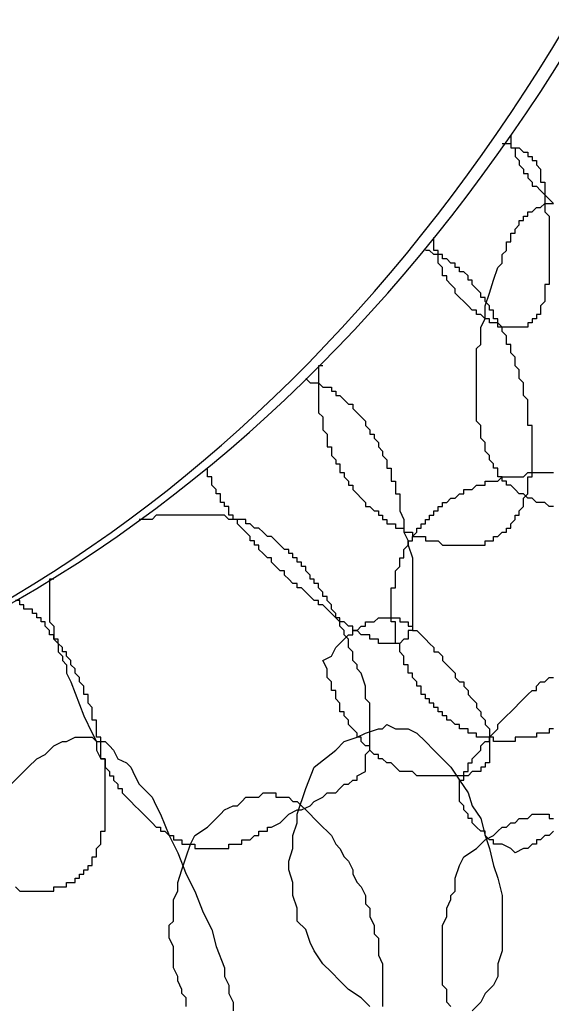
# Model space of a CAD drawing. Header units: millimetres. Extents: x 14 to 424, y 0 to 287.
# Tile 68 of 104: x 369.4 to 374.57, y 122.03 to 131.61. Entities that reach past the tile are written whole.
import ezdxf

# ---------------------------------------------------------------- set-up
doc = ezdxf.new("R2010")
doc.units = ezdxf.units.MM
doc.layers.add('PDF _0', color=7, linetype='Continuous')

msp = doc.modelspace()

# ---------------------------------------------------------------- linework, layer by layer
at = {"layer": 'PDF _0', "lineweight": 25}
for points in [[(374.176, 130.4859), (374.176, 130.4444), (374.176, 130.4028), (374.176, 130.3613), (374.2175, 130.3613), (374.2175, 130.3198), (374.2175, 130.2782), (374.2591, 130.2367), (374.2591, 130.1951), (374.3006, 130.1536), (374.3006, 130.112), (374.3422, 130.112), (374.3422, 130.0705), (374.3837, 130.029), (374.3837, 129.9874), (374.4253, 129.9874), (374.4668, 129.9459), (374.5083, 129.9043), (374.5499, 129.8628), (374.5914, 129.8212)], [(374.0929, 130.4028), (374.1345, 130.4028), (374.176, 130.4028), (374.176, 130.3613), (374.2175, 130.3613), (374.2591, 130.3613), (374.3006, 130.3198), (374.3422, 130.3198), (374.3422, 130.2782), (374.3837, 130.2782), (374.3837, 130.2367), (374.4253, 130.2367), (374.4253, 130.1951), (374.4668, 130.1536), (374.4668, 130.112), (374.4668, 130.0705), (374.4668, 130.029), (374.5083, 130.029), (374.5083, 129.9874), (374.5083, 129.9459), (374.5083, 129.9043), (374.5083, 129.8628), (374.5083, 129.8212), (374.5083, 129.7797), (374.5083, 129.7382), (374.5499, 129.6966), (374.5499, 129.6551), (374.5499, 129.6135), (374.5499, 129.572), (374.5499, 129.5305), (374.5499, 129.4889), (374.5499, 129.4474), (374.5499, 129.4058), (374.5499, 129.3643), (374.5499, 129.3227), (374.5499, 129.2812), (374.5499, 129.2397), (374.5499, 129.1981), (374.5499, 129.1566), (374.5499, 129.115), (374.5499, 129.0735), (374.5499, 129.0319), (374.5083, 129.0319), (374.5083, 128.9904), (374.5083, 128.9489), (374.5083, 128.9073), (374.5083, 128.8658), (374.4668, 128.8242), (374.4668, 128.7827), (374.4668, 128.7411), (374.4253, 128.7411), (374.4253, 128.6996), (374.3837, 128.6996), (374.3837, 128.6581), (374.3422, 128.6581), (374.3422, 128.6165), (374.3006, 128.6165), (374.2591, 128.6165), (374.2175, 128.6165), (374.176, 128.6165), (374.1345, 128.6165), (374.0929, 128.6165), (374.0514, 128.6165), (374.0514, 128.6581), (374.0098, 128.6581), (373.9683, 128.6581), (373.9683, 128.6996), (373.9267, 128.6996), (373.8852, 128.7411), (373.8437, 128.7411), (373.8437, 128.7827), (373.8021, 128.7827), (373.7606, 128.8242), (373.719, 128.8658), (373.6775, 128.9073), (373.6359, 128.9489), (373.6359, 128.9904), (373.5944, 129.0319), (373.5529, 129.0735), (373.5529, 129.115), (373.5113, 129.115), (373.5113, 129.1566), (373.5113, 129.1981), (373.4698, 129.2397), (373.4698, 129.2812), (373.4698, 129.3227), (373.4698, 129.3643), (373.4282, 129.3643), (373.4282, 129.4058), (373.4282, 129.4474), (373.4282, 129.4889)], [(374.5914, 126.8717), (374.5499, 126.8717), (374.5083, 126.9133), (374.4668, 126.9133), (374.4253, 126.9133), (374.3837, 126.9548), (374.3422, 126.9548), (374.3006, 126.9963), (374.2591, 126.9963), (374.2175, 127.0379), (374.176, 127.0794), (374.1345, 127.0794), (374.1345, 127.121), (374.0929, 127.121), (374.0929, 127.1625), (374.0514, 127.1625), (374.0514, 127.2041), (374.0514, 127.2456), (374.0098, 127.2456), (374.0098, 127.2871), (373.9683, 127.3287), (373.9683, 127.3702), (373.9267, 127.4118), (373.9267, 127.4533), (373.9267, 127.4949), (373.8852, 127.5364), (373.8852, 127.5779), (373.8852, 127.661), (373.8437, 127.7026), (373.8437, 127.7857), (373.8437, 127.8272), (373.8437, 127.9103), (373.8437, 127.9518), (373.8437, 128.0349), (373.8437, 128.0765), (373.8437, 128.1595), (373.8437, 128.2011), (373.8437, 128.2842), (373.8437, 128.3257), (373.8437, 128.4088), (373.8852, 128.4503), (373.8852, 128.5334), (373.8852, 128.575), (373.8852, 128.6165), (373.9267, 128.6996), (373.9267, 128.8242), (373.9683, 128.9489), (374.0098, 129.0735), (374.0514, 129.1981), (374.0929, 129.2397), (374.0929, 129.3227), (374.1345, 129.3643), (374.1345, 129.4474), (374.176, 129.4474), (374.176, 129.4889), (374.176, 129.5305), (374.2175, 129.5305), (374.2175, 129.572), (374.2591, 129.6135), (374.2591, 129.6551), (374.3006, 129.6551), (374.3006, 129.6966), (374.3422, 129.6966), (374.3422, 129.7382), (374.3837, 129.7382), (374.4253, 129.7797), (374.4668, 129.7797), (374.5083, 129.8212), (374.5499, 129.8212), (374.5914, 129.8212)], [(372.3481, 128.2426), (372.3066, 128.2426), (372.3066, 128.2011), (372.3066, 128.1595), (372.3066, 128.118), (372.3066, 128.0765), (372.3066, 128.0349), (372.3066, 127.9934), (372.3066, 127.9518), (372.3066, 127.9103), (372.3066, 127.8687), (372.3066, 127.8272), (372.3066, 127.7857), (372.3481, 127.7441), (372.3481, 127.7026), (372.3481, 127.661), (372.3481, 127.6195), (372.3897, 127.5779), (372.3897, 127.5364), (372.3897, 127.4949), (372.3897, 127.4533), (372.4312, 127.4533), (372.4312, 127.4118), (372.4312, 127.3702), (372.4727, 127.3287), (372.4727, 127.2871), (372.5143, 127.2871), (372.5143, 127.2456), (372.5143, 127.2041), (372.5558, 127.2041), (372.5558, 127.1625), (372.5974, 127.121), (372.5974, 127.0794), (372.6389, 127.0794), (372.6389, 127.0379), (372.6805, 126.9963), (372.722, 126.9548), (372.7635, 126.9133), (372.7635, 126.8717), (372.8051, 126.8717), (372.8466, 126.8302), (372.8882, 126.8302), (372.8882, 126.7886), (372.9297, 126.7886), (372.9297, 126.7471), (372.9713, 126.7471), (372.9713, 126.7055), (373.0128, 126.7055), (373.0543, 126.7055), (373.0543, 126.664), (373.0959, 126.664), (373.1374, 126.664), (373.1374, 126.6225), (373.179, 126.6225), (373.2205, 126.6225), (373.2205, 126.5809), (373.2621, 126.5809), (373.3036, 126.5809), (373.3451, 126.5809), (373.3451, 126.5394), (373.3867, 126.5394), (373.4282, 126.5394), (373.4698, 126.5394), (373.5113, 126.4978), (373.5529, 126.4978), (373.5944, 126.4978), (373.6359, 126.4978), (373.6775, 126.4978), (373.719, 126.4978), (373.7606, 126.4978), (373.8021, 126.4978), (373.8437, 126.4978), (373.8852, 126.4978), (373.9267, 126.4978), (373.9267, 126.5394), (373.9683, 126.5394), (374.0098, 126.5394), (374.0098, 126.5809), (374.0514, 126.5809), (374.0929, 126.6225), (374.1345, 126.6225), (374.1345, 126.664), (374.176, 126.664), (374.176, 126.7055), (374.2175, 126.7471), (374.2175, 126.7886), (374.2591, 126.7886), (374.2591, 126.8302), (374.3006, 126.8717), (374.3006, 126.9133), (374.3006, 126.9548), (374.3422, 126.9963), (374.3422, 127.0379), (374.3422, 127.0794), (374.3422, 127.121), (374.3422, 127.1625), (374.3837, 127.1625), (374.3837, 127.2041), (374.3837, 127.2456), (374.3837, 127.2871), (374.3837, 127.3287), (374.3837, 127.3702), (374.3837, 127.4118), (374.3837, 127.4533), (374.3837, 127.4949), (374.3837, 127.5364), (374.3837, 127.5779), (374.3837, 127.6195), (374.3837, 127.661), (374.3422, 127.661), (374.3422, 127.7026), (374.3422, 127.7441), (374.3422, 127.7857), (374.3422, 127.8272), (374.3422, 127.8687), (374.3422, 127.9103), (374.3006, 127.9518), (374.3006, 127.9934), (374.3006, 128.0349), (374.3006, 128.0765), (374.2591, 128.118), (374.2591, 128.1595), (374.2591, 128.2011), (374.2175, 128.2426), (374.2175, 128.2842), (374.2175, 128.3257), (374.176, 128.3673), (374.176, 128.4088), (374.176, 128.4503), (374.1345, 128.4503), (374.1345, 128.4919), (374.1345, 128.5334), (374.0929, 128.575), (374.0929, 128.6165), (374.0514, 128.6581), (374.0514, 128.6996), (374.0098, 128.6996), (374.0098, 128.7411), (374.0098, 128.7827), (373.9683, 128.7827), (373.9683, 128.8242), (373.9267, 128.8658), (373.9267, 128.9073), (373.8852, 128.9073), (373.8852, 128.9489), (373.8437, 128.9904), (373.8021, 129.0319), (373.8021, 129.0735), (373.7606, 129.0735), (373.7606, 129.115), (373.719, 129.1566), (373.6775, 129.1566), (373.6775, 129.1981), (373.6359, 129.1981), (373.6359, 129.2397), (373.5944, 129.2397), (373.5529, 129.2812), (373.5113, 129.2812), (373.5113, 129.3227), (373.4698, 129.3227), (373.4282, 129.3227), (373.3867, 129.3643), (373.3451, 129.3643)], [(372.1819, 128.118), (372.2235, 128.0765), (372.265, 128.0765), (372.3066, 128.0765), (372.3481, 128.0349), (372.3897, 128.0349), (372.4312, 128.0349), (372.4312, 127.9934), (372.4727, 127.9934), (372.4727, 127.9518), (372.5143, 127.9518), (372.5558, 127.9103), (372.5974, 127.8687), (372.6389, 127.8687), (372.6389, 127.8272), (372.6805, 127.7857), (372.722, 127.7441), (372.7635, 127.7026), (372.7635, 127.661), (372.8051, 127.6195), (372.8051, 127.5779), (372.8466, 127.5779), (372.8466, 127.5364), (372.8882, 127.4949), (372.8882, 127.4533), (372.9297, 127.4118), (372.9297, 127.3702), (372.9713, 127.3287), (372.9713, 127.2871), (372.9713, 127.2456), (373.0128, 127.2456), (373.0128, 127.2041), (373.0128, 127.1625), (373.0128, 127.121), (373.0543, 127.121), (373.0543, 127.0794), (373.0543, 127.0379), (373.0543, 126.9963), (373.0959, 126.9963), (373.0959, 126.9548), (373.0959, 126.9133), (373.0959, 126.8717), (373.0959, 126.8302), (373.1374, 126.7471), (373.1374, 126.7055), (373.1374, 126.6225), (373.179, 126.5394), (373.179, 126.4978), (373.2205, 126.3732), (373.2205, 126.2901), (373.2205, 126.2486), (373.2205, 126.207), (373.2205, 126.1655), (373.2205, 126.1239), (373.2205, 126.0824), (373.2205, 126.0409), (373.2205, 125.9993), (373.2205, 125.9578), (373.2205, 125.9162), (373.2205, 125.8747), (373.2205, 125.8331), (373.2205, 125.7916), (373.2205, 125.7501), (373.2205, 125.7085), (373.2205, 125.667), (373.179, 125.667), (373.179, 125.6254), (373.179, 125.5839), (373.1374, 125.5839), (373.0959, 125.5423), (373.0543, 125.5423), (373.0128, 125.5423), (372.9713, 125.5423), (372.9297, 125.5423), (372.8882, 125.5423), (372.8882, 125.5839), (372.8466, 125.5839), (372.8051, 125.5839), (372.8051, 125.6254), (372.7635, 125.6254), (372.722, 125.6254), (372.6805, 125.667), (372.6389, 125.667), (372.6389, 125.7085), (372.5974, 125.7085), (372.5558, 125.7501), (372.5143, 125.7501), (372.5143, 125.7916), (372.4727, 125.7916), (372.4312, 125.8331), (372.3897, 125.8747), (372.3481, 125.9162), (372.3066, 125.9162), (372.3066, 125.9578), (372.265, 125.9578), (372.2235, 125.9993), (372.1819, 126.0409), (372.1404, 126.0824), (372.0989, 126.0824), (372.0989, 126.1239), (372.0573, 126.1239), (372.0158, 126.1655), (371.9742, 126.207), (371.9742, 126.2486), (371.9327, 126.2486), (371.8911, 126.2901), (371.8496, 126.3317), (371.8496, 126.3732), (371.8081, 126.3732), (371.7665, 126.4147), (371.725, 126.4563), (371.725, 126.4978), (371.6834, 126.4978), (371.6834, 126.5394), (371.6419, 126.5394), (371.6419, 126.5809), (371.6003, 126.6225), (371.5588, 126.664), (371.5173, 126.7055), (371.5173, 126.7471), (371.4757, 126.7471), (371.4757, 126.7886), (371.4342, 126.7886), (371.4342, 126.8302), (371.4342, 126.8717), (371.3926, 126.8717), (371.3926, 126.9133), (371.3511, 126.9133), (371.3511, 126.9548), (371.3511, 126.9963), (371.3095, 126.9963), (371.3095, 127.0379), (371.268, 127.0794), (371.268, 127.121), (371.268, 127.1625), (371.2265, 127.1625), (371.2265, 127.2041), (371.2265, 127.2456)], [(374.5914, 124.7115), (374.5499, 124.7115), (374.5499, 124.6699), (374.5083, 124.6699), (374.4668, 124.6699), (374.4253, 124.6699), (374.4253, 124.6284), (374.3837, 124.6284), (374.3422, 124.6284), (374.3006, 124.6284), (374.2591, 124.6284), (374.2175, 124.6284), (374.2175, 124.5869), (374.176, 124.5869), (374.1345, 124.5869), (374.0929, 124.5869), (374.0514, 124.5869), (374.0098, 124.5869), (374.0098, 124.6284), (373.9683, 124.6284), (373.9267, 124.6284), (373.8852, 124.6284), (373.8437, 124.6284), (373.8437, 124.6699), (373.8021, 124.6699), (373.7606, 124.6699), (373.7606, 124.7115), (373.719, 124.7115), (373.6775, 124.7115), (373.6775, 124.753), (373.6359, 124.753), (373.5944, 124.7946), (373.5529, 124.7946), (373.5529, 124.8361), (373.5113, 124.8361), (373.5113, 124.8777), (373.4698, 124.8777), (373.4698, 124.9192), (373.4282, 124.9192), (373.4282, 124.9607), (373.3867, 124.9607), (373.3867, 125.0023), (373.3451, 125.0023), (373.3451, 125.0438), (373.3036, 125.0438), (373.3036, 125.0854), (373.3036, 125.1269), (373.2621, 125.1269), (373.2621, 125.1685), (373.2205, 125.21), (373.2205, 125.2515), (373.179, 125.2515), (373.179, 125.2931), (373.179, 125.3346), (373.1374, 125.3346), (373.1374, 125.3762), (373.1374, 125.4177), (373.0959, 125.4593), (373.0959, 125.5008), (373.0959, 125.5423), (373.0543, 125.5423), (373.0543, 125.5839), (373.0543, 125.6254), (373.0543, 125.667), (373.0543, 125.7085), (373.0543, 125.7501), (373.0128, 125.7501), (373.0128, 125.7916), (373.0128, 125.8331), (373.0128, 125.8747), (373.0128, 125.9162), (373.0128, 125.9578), (373.0128, 125.9993), (373.0128, 126.0409), (373.0128, 126.0824), (373.0543, 126.0824), (373.0543, 126.1239), (373.0543, 126.1655), (373.0543, 126.207), (373.0543, 126.2486), (373.0959, 126.2901), (373.0959, 126.3317), (373.0959, 126.3732), (373.1374, 126.3732), (373.1374, 126.4147), (373.1374, 126.4563), (373.179, 126.4978), (373.179, 126.5394), (373.2205, 126.5394), (373.2205, 126.5809), (373.2621, 126.6225), (373.2621, 126.664), (373.3036, 126.664), (373.3036, 126.7055), (373.3451, 126.7055), (373.3451, 126.7471), (373.3867, 126.7471), (373.3867, 126.7886), (373.4282, 126.7886), (373.4282, 126.8302), (373.4698, 126.8302), (373.4698, 126.8717), (373.5113, 126.8717), (373.5113, 126.9133), (373.5529, 126.9133), (373.5944, 126.9548), (373.6359, 126.9548), (373.6775, 126.9963), (373.719, 126.9963), (373.719, 127.0379), (373.7606, 127.0379), (373.8021, 127.0379), (373.8437, 127.0794), (373.8852, 127.0794), (373.9267, 127.0794), (373.9267, 127.121), (373.9683, 127.121), (374.0098, 127.121), (374.0514, 127.121), (374.0929, 127.1625), (374.1345, 127.1625), (374.176, 127.1625), (374.2175, 127.1625), (374.2591, 127.1625), (374.3006, 127.1625), (374.3422, 127.2041), (374.3837, 127.2041), (374.4253, 127.2041), (374.4668, 127.2041), (374.5083, 127.2041), (374.5499, 127.2041), (374.5914, 127.2041)], [(369.7309, 126.1655), (369.6894, 126.1655), (369.6894, 126.1239), (369.6894, 126.0824), (369.6894, 126.0409), (369.6894, 125.9993), (369.6894, 125.9578), (369.6894, 125.9162), (369.6894, 125.8747), (369.6894, 125.8331), (369.6894, 125.7916), (369.6894, 125.7501), (369.7309, 125.7085), (369.7309, 125.667), (369.7309, 125.6254), (369.7309, 125.5839), (369.7725, 125.5423), (369.7725, 125.5008), (369.7725, 125.4593), (369.814, 125.4177), (369.814, 125.3762), (369.8555, 125.3346), (369.8555, 125.2515), (369.8971, 125.1685), (370.0217, 124.8361), (370.1048, 124.6699), (370.1463, 124.5869), (370.1463, 124.5453), (370.1463, 124.5038), (370.1879, 124.4207), (370.2294, 124.4207), (370.2294, 124.3791), (370.2294, 124.3376), (370.271, 124.2961), (370.271, 124.2545), (370.3125, 124.2545), (370.3125, 124.213), (370.3541, 124.1714), (370.3541, 124.1299), (370.3956, 124.1299), (370.3956, 124.0883), (370.4371, 124.0468), (370.4787, 124.0053), (370.5202, 123.9637), (370.5618, 123.9222), (370.6033, 123.8806), (370.6449, 123.8391), (370.6864, 123.7975), (370.7279, 123.756), (370.7695, 123.756), (370.7695, 123.7145), (370.811, 123.7145), (370.8526, 123.6729), (370.8941, 123.6729), (370.8941, 123.6314), (370.9357, 123.6314), (370.9772, 123.6314), (370.9772, 123.5898), (371.0187, 123.5898), (371.0603, 123.5898), (371.1018, 123.5898), (371.1018, 123.5483), (371.1434, 123.5483), (371.1849, 123.5483), (371.2265, 123.5483), (371.268, 123.5483), (371.3095, 123.5483), (371.3511, 123.5483), (371.3926, 123.5483), (371.4342, 123.5483), (371.4342, 123.5898), (371.4757, 123.5898), (371.5173, 123.5898), (371.5588, 123.5898), (371.5588, 123.6314), (371.6003, 123.6314), (371.6419, 123.6314), (371.6834, 123.6729), (371.725, 123.6729), (371.725, 123.7145), (371.7665, 123.7145), (371.8081, 123.7145), (371.8081, 123.756), (371.8496, 123.756), (371.9327, 123.7975), (371.9742, 123.8391), (372.0158, 123.8806), (372.0989, 123.9222), (372.1404, 123.9222), (372.2235, 123.9637), (372.265, 124.0053), (372.3481, 124.0468), (372.3897, 124.0883), (372.4727, 124.0883), (372.5143, 124.1299), (372.5558, 124.1714), (372.5974, 124.1714), (372.6389, 124.213), (372.6805, 124.213), (372.6805, 124.2545), (372.7635, 124.2961), (372.7635, 124.3376), (372.7635, 124.3791), (372.7635, 124.4207), (372.7635, 124.4622), (372.8051, 124.5038), (372.8051, 124.5453), (372.8051, 124.5869), (372.8051, 124.6284), (372.8051, 124.6699), (372.8051, 124.7115), (372.8051, 124.753), (372.8051, 124.7946), (372.8051, 124.8361), (372.8051, 124.9192), (372.8051, 124.9607), (372.7635, 125.0023), (372.7635, 125.0438), (372.7635, 125.0854), (372.7635, 125.1269), (372.722, 125.2515), (372.6805, 125.2931), (372.6805, 125.3346), (372.6389, 125.3762), (372.6389, 125.4177), (372.6389, 125.4593), (372.5974, 125.5008), (372.5974, 125.5839), (372.5558, 125.6254), (372.5558, 125.667), (372.5143, 125.7085), (372.5143, 125.7501), (372.4727, 125.7916), (372.4727, 125.8331), (372.4312, 125.8747), (372.4312, 125.9162), (372.3897, 125.9578), (372.3897, 125.9993), (372.3481, 125.9993), (372.3481, 126.0409), (372.3066, 126.0824), (372.3066, 126.1239), (372.265, 126.1239), (372.265, 126.1655), (372.2235, 126.1655), (372.2235, 126.207), (372.1819, 126.2486), (372.1819, 126.2901), (372.1404, 126.2901), (372.1404, 126.3317), (372.0989, 126.3317), (372.0989, 126.3732), (372.0573, 126.3732), (372.0573, 126.4147), (372.0158, 126.4147), (372.0158, 126.4563), (371.9742, 126.4563), (371.9327, 126.4978), (371.8911, 126.5394), (371.8496, 126.5809), (371.8081, 126.5809), (371.7665, 126.6225), (371.725, 126.664), (371.6834, 126.664), (371.6419, 126.7055), (371.6003, 126.7055), (371.6003, 126.7471), (371.5588, 126.7471), (371.5173, 126.7471), (371.4757, 126.7471), (371.4342, 126.7471), (371.3926, 126.7886), (371.3511, 126.7886), (371.3095, 126.7886), (371.268, 126.7886), (371.2265, 126.7886), (371.1849, 126.7886), (371.1434, 126.7886), (371.1018, 126.7886), (371.0603, 126.7886), (371.0187, 126.7886), (370.9772, 126.7886), (370.9357, 126.7886), (370.8941, 126.7886), (370.8526, 126.7886), (370.811, 126.7886), (370.7695, 126.7886), (370.7279, 126.7886), (370.6864, 126.7471), (370.6449, 126.7471), (370.6033, 126.7471), (370.5618, 126.7471)], [(369.357, 123.1744), (369.3986, 123.1329), (369.4401, 123.1329), (369.4817, 123.1329), (369.5232, 123.1329), (369.5647, 123.1329), (369.6063, 123.1329), (369.6478, 123.1329), (369.6894, 123.1329), (369.7309, 123.1329), (369.7309, 123.1744), (369.7725, 123.1744), (369.814, 123.1744), (369.8555, 123.1744), (369.8555, 123.2159), (369.8971, 123.2159), (369.9386, 123.2159), (369.9386, 123.2575), (369.9802, 123.2575), (369.9802, 123.299), (370.0217, 123.299), (370.0217, 123.3406), (370.0633, 123.3406), (370.0633, 123.3821), (370.1048, 123.3821), (370.1048, 123.4237), (370.1048, 123.4652), (370.1463, 123.4652), (370.1463, 123.5067), (370.1463, 123.5483), (370.1879, 123.5898), (370.1879, 123.6314), (370.1879, 123.6729), (370.1879, 123.7145), (370.2294, 123.7145), (370.2294, 123.756), (370.2294, 123.7975), (370.2294, 123.8391), (370.2294, 123.8806), (370.2294, 123.9222), (370.2294, 123.9637), (370.2294, 124.0053), (370.2294, 124.0468), (370.2294, 124.0883), (370.2294, 124.1299), (370.2294, 124.1714), (370.2294, 124.213), (370.2294, 124.2545), (370.2294, 124.2961), (370.2294, 124.3376), (370.2294, 124.3791), (370.2294, 124.4207), (370.1879, 124.4207), (370.1879, 124.4622), (370.1879, 124.5038), (370.1879, 124.5453), (370.1879, 124.5869), (370.1879, 124.6284), (370.1463, 124.6284), (370.1463, 124.6699), (370.1463, 124.7115), (370.1463, 124.753), (370.1463, 124.7946), (370.1048, 124.7946), (370.1048, 124.8361), (370.1048, 124.8777), (370.1048, 124.9192), (370.0633, 124.9607), (370.0633, 125.0023), (370.0633, 125.0438), (370.0217, 125.0438), (370.0217, 125.0854), (370.0217, 125.1269), (369.9802, 125.1685), (369.9802, 125.21), (369.9386, 125.2515), (369.9386, 125.2931), (369.8971, 125.3346), (369.8971, 125.3762), (369.8555, 125.4177), (369.8555, 125.4593), (369.814, 125.4593), (369.814, 125.5008), (369.7725, 125.5423), (369.7725, 125.5839), (369.7309, 125.5839), (369.7309, 125.6254), (369.6894, 125.6254), (369.6894, 125.667), (369.6478, 125.7085), (369.6478, 125.7501), (369.6063, 125.7501), (369.6063, 125.7916), (369.5647, 125.7916), (369.5647, 125.8331), (369.5232, 125.8331), (369.5232, 125.8747), (369.4817, 125.8747), (369.4401, 125.8747), (369.4401, 125.9162), (369.3986, 125.9162), (369.3986, 125.9578), (369.357, 125.9578)], [(374.5914, 123.7145), (374.5499, 123.6729), (374.5083, 123.6729), (374.4668, 123.6314), (374.4253, 123.6314), (374.4253, 123.5898), (374.3837, 123.5898), (374.3422, 123.5483), (374.3006, 123.5483), (374.2175, 123.5067), (374.176, 123.5483), (374.0929, 123.5898), (374.0514, 123.5898), (374.0098, 123.5898), (374.0098, 123.6314), (373.9683, 123.6314), (373.9267, 123.6729), (373.9267, 123.7145), (373.8852, 123.7145), (373.8437, 123.756), (373.8021, 123.7975), (373.8021, 123.8391), (373.7606, 123.8391), (373.7606, 123.8806), (373.719, 123.9222), (373.719, 123.9637), (373.6775, 124.0053), (373.6775, 124.0468), (373.6775, 124.0883), (373.6775, 124.1299), (373.6775, 124.1714), (373.6775, 124.213), (373.719, 124.213), (373.719, 124.2545), (373.719, 124.2961), (373.7606, 124.2961), (373.7606, 124.3376), (373.7606, 124.3791), (373.8021, 124.3791), (373.8021, 124.4207), (373.8437, 124.4622), (373.8852, 124.5038), (373.8852, 124.5453), (373.9267, 124.5869), (373.9683, 124.5869), (373.9683, 124.6284), (374.0098, 124.6699), (374.0514, 124.7115), (374.0514, 124.753), (374.0929, 124.7946), (374.1345, 124.8361), (374.176, 124.8777), (374.2175, 124.9192), (374.2591, 124.9607), (374.3006, 125.0023), (374.3422, 125.0438), (374.3837, 125.0854), (374.4253, 125.0854), (374.4253, 125.1269), (374.4668, 125.1685), (374.5083, 125.1685), (374.5499, 125.21), (374.5914, 125.21)], [(372.8051, 122.0112), (372.722, 122.0943), (372.5974, 122.1774), (372.5143, 122.2605), (372.4312, 122.3435), (372.3481, 122.4266), (372.265, 122.5513), (372.2235, 122.6343), (372.1819, 122.759), (372.0989, 122.8421), (372.0989, 122.9667), (372.0573, 123.0913), (372.0573, 123.2159), (372.0158, 123.3406), (372.0158, 123.4237), (372.0573, 123.5483), (372.0573, 123.6729), (372.0989, 123.7975), (372.0989, 123.8806), (372.1819, 124.1299), (372.265, 124.3376), (372.4727, 124.5038), (372.5558, 124.5869), (372.6805, 124.6284), (372.7635, 124.6699), (372.8882, 124.7115), (372.9297, 124.7115), (372.9713, 124.753), (373.0543, 124.7115), (373.179, 124.7115), (373.2621, 124.6699), (373.3451, 124.5869), (373.4282, 124.5038), (373.5113, 124.4207), (373.5944, 124.3376), (373.6775, 124.213), (373.7606, 124.0883), (373.8021, 123.9637), (373.8852, 123.8391), (373.9267, 123.6729), (373.9683, 123.5483), (374.0098, 123.3821), (374.0514, 123.2575), (374.0929, 123.0913), (374.0929, 122.9667), (374.0929, 122.8005), (374.0929, 122.6759), (374.0929, 122.5513), (374.0514, 122.4266), (374.0514, 122.302), (374.0098, 122.2189), (373.9267, 122.1358), (373.8852, 122.0527), (373.8021, 121.9697)], [(369.3155, 124.1714), (369.4401, 124.2961), (369.4817, 124.3376), (369.5647, 124.4207), (369.6478, 124.4622), (369.6894, 124.5038), (369.7309, 124.5453), (369.814, 124.5869), (369.8555, 124.5869), (369.9386, 124.6284), (369.9802, 124.6284), (370.0633, 124.6284), (370.1048, 124.6284), (370.1463, 124.5869), (370.2294, 124.5869), (370.271, 124.5453), (370.3125, 124.5038), (370.3541, 124.4207), (370.4371, 124.3791), (370.4787, 124.3376), (370.5202, 124.2545), (370.5618, 124.1714), (370.6033, 124.1299), (370.6864, 124.0468), (370.7279, 123.9637), (370.7695, 123.8806), (370.8526, 123.6729), (370.9357, 123.5067), (371.0187, 123.299), (371.1018, 123.1329), (371.1849, 122.9251), (371.268, 122.759), (371.3095, 122.5928), (371.3926, 122.3851), (371.3926, 122.302), (371.4342, 122.2189), (371.4342, 122.1358), (371.4757, 122.0527), (371.4757, 121.9697)], [(371.0187, 122.0112), (371.0187, 122.0943), (370.9772, 122.1358), (370.9772, 122.1774), (370.9357, 122.2605), (370.9357, 122.302), (370.8941, 122.3851), (370.8941, 122.4266), (370.8941, 122.4682), (370.8941, 122.5513), (370.8941, 122.5928), (370.8526, 122.6759), (370.8526, 122.7174), (370.8526, 122.8005), (370.8941, 122.8421), (370.8941, 122.8836), (370.8941, 122.9667), (370.8941, 123.0082), (370.8941, 123.0498), (370.9357, 123.1329), (370.9357, 123.1744), (370.9357, 123.2159), (370.9772, 123.3406), (371.0187, 123.4652), (371.0603, 123.5898), (371.1018, 123.6729), (371.2265, 123.756), (371.268, 123.7975), (371.3095, 123.8391), (371.3511, 123.8806), (371.3926, 123.9222), (371.4757, 123.9637), (371.5173, 123.9637), (371.5588, 124.0053), (371.6003, 124.0468), (371.6419, 124.0468), (371.6834, 124.0468), (371.725, 124.0468), (371.7665, 124.0883), (371.8081, 124.0883), (371.8496, 124.0883), (371.8911, 124.0883), (371.8911, 124.0468), (371.9327, 124.0468), (371.9742, 124.0468), (372.0158, 124.0468), (372.0573, 124.0053), (372.0989, 124.0053), (372.1404, 123.9637), (372.1819, 123.9222), (372.2235, 123.8806), (372.265, 123.8391), (372.3066, 123.7975), (372.3481, 123.756), (372.3897, 123.7145), (372.4312, 123.6729), (372.4727, 123.5898), (372.5143, 123.5483), (372.5558, 123.4652), (372.5974, 123.4237), (372.6389, 123.3406), (372.6389, 123.299), (372.6805, 123.2159), (372.722, 123.1744), (372.7635, 123.0913), (372.7635, 123.0082), (372.8051, 122.9667), (372.8051, 122.8836), (372.8466, 122.8005), (372.8466, 122.7174), (372.8882, 122.6759), (372.8882, 122.5928), (372.8882, 122.5097), (372.9297, 122.4266), (372.9297, 122.3851), (372.9297, 122.302), (372.9297, 122.2189), (372.9297, 122.1774), (372.9297, 122.0943), (372.9297, 122.0112)], [(373.5944, 122.0112), (373.5529, 122.0527), (373.5529, 122.0943), (373.5529, 122.1774), (373.5113, 122.2189), (373.5113, 122.302), (373.5113, 122.3435), (373.5113, 122.3851), (373.5113, 122.4682), (373.5113, 122.5097), (373.5113, 122.5928), (373.5113, 122.6343), (373.5113, 122.6759), (373.5113, 122.759), (373.5113, 122.8005), (373.5529, 122.8836), (373.5529, 122.9251), (373.5529, 122.9667), (373.5944, 123.0498), (373.5944, 123.0913), (373.6359, 123.1329), (373.6359, 123.2159), (373.6359, 123.2575), (373.6775, 123.3821), (373.719, 123.4652), (373.8437, 123.5483), (373.8852, 123.5898), (373.9267, 123.6314), (374.0098, 123.6729), (374.0514, 123.7145), (374.0929, 123.756), (374.1345, 123.756), (374.176, 123.7975), (374.2175, 123.7975), (374.2591, 123.8391), (374.3006, 123.8391), (374.3422, 123.8391), (374.3837, 123.8806), (374.4253, 123.8806), (374.4668, 123.8806), (374.5083, 123.8806), (374.5499, 123.8806), (374.5499, 123.8391), (374.5914, 123.8391)]]:
    msp.add_lwpolyline(points, dxfattribs=at)
msp.add_lwpolyline([(372.3481, 125.3762), (372.4312, 125.4177), (372.4727, 125.5008), (372.5143, 125.5423), (372.5558, 125.5839), (372.5974, 125.6254), (372.6389, 125.6254), (372.6389, 125.667), (372.6805, 125.667), (372.722, 125.7085), (372.7635, 125.7085), (372.7635, 125.7501), (372.8051, 125.7501), (372.8466, 125.7501), (372.8882, 125.7916), (372.9297, 125.7916), (372.9713, 125.7916), (373.0128, 125.7916), (373.0543, 125.7916), (373.0959, 125.7916), (373.0959, 125.7501), (373.1374, 125.7501), (373.179, 125.7501), (373.179, 125.7085), (373.2205, 125.7085), (373.2205, 125.667), (373.2621, 125.667), (373.3036, 125.6254), (373.3451, 125.5839), (373.3867, 125.5423), (373.4282, 125.5008), (373.4282, 125.4593), (373.4698, 125.4593), (373.5113, 125.4177), (373.5113, 125.3762), (373.5529, 125.3346), (373.5944, 125.2931), (373.6359, 125.2515), (373.6359, 125.21), (373.6775, 125.1685), (373.719, 125.1685), (373.719, 125.1269), (373.7606, 125.0854), (373.7606, 125.0438), (373.8021, 125.0023), (373.8437, 124.9607), (373.8437, 124.9192), (373.8852, 124.8777), (373.8852, 124.8361), (373.9267, 124.7946), (373.9267, 124.753), (373.9683, 124.7115), (373.9683, 124.6699), (373.9683, 124.6284), (373.9683, 124.5869), (373.9683, 124.5453), (373.9683, 124.5038), (373.9683, 124.4622), (373.9683, 124.4207), (373.9683, 124.3791), (373.9267, 124.3791), (373.9267, 124.3376), (373.8852, 124.3376), (373.8852, 124.2961), (373.8437, 124.2961), (373.8021, 124.2961), (373.7606, 124.2545), (373.719, 124.2545), (373.6775, 124.2545), (373.6359, 124.2545), (373.5944, 124.2545), (373.5529, 124.2545), (373.5113, 124.2545), (373.4698, 124.2545), (373.4282, 124.2545), (373.3867, 124.2545), (373.3451, 124.2545), (373.3036, 124.2545), (373.2621, 124.2545), (373.2205, 124.2961), (373.179, 124.2961), (373.1374, 124.2961), (373.0959, 124.2961), (373.0543, 124.3376), (373.0128, 124.3791), (372.9713, 124.3791), (372.9297, 124.4207), (372.8882, 124.4207), (372.8882, 124.4622), (372.8466, 124.4622), (372.8051, 124.5038), (372.8051, 124.5453), (372.7635, 124.5453), (372.722, 124.5869), (372.722, 124.6284), (372.6805, 124.6284), (372.6805, 124.6699), (372.6389, 124.7115), (372.5974, 124.753), (372.5974, 124.7946), (372.5558, 124.8361), (372.5558, 124.8777), (372.5143, 124.8777), (372.5143, 124.9192), (372.5143, 124.9607), (372.4727, 125.0023), (372.4727, 125.0438), (372.4727, 125.0854), (372.4312, 125.0854), (372.4312, 125.1269), (372.4312, 125.1685), (372.3897, 125.21), (372.3897, 125.2515), (372.3897, 125.2931)], close=True, dxfattribs=at)
for centre, major_axis, ratio, start_param, end_param in [((359.4053, 150.4562), (-6.9109, 25.7582), 0.683521, 3.14442, 6.281037), ((359.2605, 150.4187), (-6.9309, 25.7432), 0.681156, 2.84467, 9.127855)]:
    msp.add_ellipse(centre, major_axis=major_axis, ratio=ratio, start_param=start_param, end_param=end_param, dxfattribs=at)

doc.saveas('drawing.dxf')
